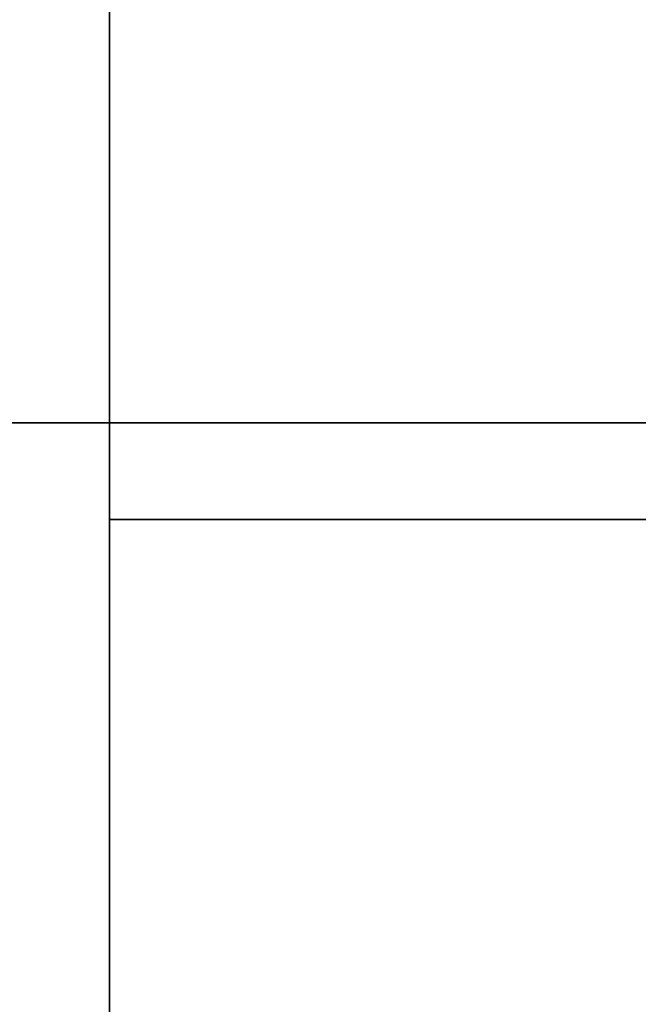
# Model space of a CAD drawing. Extents: x 248.8 to 273, y 2872.5 to 2876.7.
# Tile 199 of 256: x 272.7505 to 272.8112, y 2872.6644 to 2872.7611. Entities that reach past the tile are written whole.
import ezdxf

# ---------------------------------------------------------------- set-up
doc = ezdxf.new("R2010")
doc.units = 0
doc.header["$LTSCALE"] = 150
doc.header["$MEASUREMENT"] = 0
doc.layers.add('3DFACE_SHAPE', color=7, linetype='CONTINUOUS')

msp = doc.modelspace()

# ---------------------------------------------------------------- linework, layer by layer
at = {"layer": '3DFACE_SHAPE', "color": 13}
for points, invisible_edges in [([(272.856187, 2872.521516, -0.1905), (272.856187, 2876.721516, -0.1905), (272.759337, 2872.521516, -0.1905)], 2), ([(272.856187, 2876.721516, -0.1905), (272.759337, 2876.721516, -0.1905), (272.759337, 2872.521516, -0.1905)], 12), ([(272.856187, 2874.558366, -0.0095), (272.856187, 2872.684666, -0.0095), (272.759337, 2876.721516, -0.0095)], 14), ([(272.759337, 2876.721516, -0.0095), (272.856187, 2872.684666, -0.0095), (272.856187, 2872.558366, -0.0095)], 13), ([(272.759337, 2872.521516, -0.0095), (272.759337, 2876.721516, -0.0095), (272.856187, 2872.558366, -0.0095)], 14), ([(272.759337, 2872.521516), (272.759337, 2876.721516), (272.759337, 2872.521516, -0.0095)], 2), ([(272.759337, 2876.721516), (272.759337, 2876.721516, -0.0095), (272.759337, 2872.521516, -0.0095)], 12), ([(272.959337, 2872.521516), (272.959337, 2876.721516), (272.759337, 2872.521516)], 2), ([(272.959337, 2876.721516), (272.759337, 2876.721516), (272.759337, 2872.521516)], 12), ([(272.759337, 2872.521516, -0.2), (272.759337, 2876.721516, -0.2), (272.959337, 2872.521516, -0.2)], 2), ([(272.759337, 2876.721516, -0.2), (272.959337, 2876.721516, -0.2), (272.959337, 2872.521516, -0.2)], 12), ([(272.759337, 2872.521516, -0.1905), (272.759337, 2876.721516, -0.1905), (272.759337, 2872.521516, -0.2)], 2), ([(272.759337, 2876.721516, -0.1905), (272.759337, 2876.721516, -0.2), (272.759337, 2872.521516, -0.2)], 12), ([(272.759337, 2872.624666, -0.0095), (270.959337, 2872.624666, -0.0095), (272.759337, 2872.721516, -0.0095)], 2), ([(270.959337, 2872.624666, -0.0095), (270.959337, 2872.721516, -0.0095), (272.759337, 2872.721516, -0.0095)], 12), ([(272.759337, 2872.721516), (270.959337, 2872.721516), (272.759337, 2872.521516)], 2), ([(270.959337, 2872.721516), (270.959337, 2872.521516), (272.759337, 2872.521516)], 12), ([(272.759337, 2872.721516, -0.0095), (270.959337, 2872.721516, -0.0095), (272.759337, 2872.721516)], 2), ([(270.959337, 2872.721516, -0.0095), (270.959337, 2872.721516), (272.759337, 2872.721516)], 12), ([(272.759337, 2872.521516, -0.2), (270.959337, 2872.521516, -0.2), (272.759337, 2872.721516, -0.2)], 2), ([(270.959337, 2872.521516, -0.2), (270.959337, 2872.721516, -0.2), (272.759337, 2872.721516, -0.2)], 12), ([(272.759337, 2872.721516, -0.1905), (270.959337, 2872.721516, -0.1905), (272.759337, 2872.624666, -0.1905)], 2), ([(270.959337, 2872.721516, -0.1905), (270.959337, 2872.624666, -0.1905), (272.759337, 2872.624666, -0.1905)], 12), ([(272.759337, 2872.721516, -0.2), (270.959337, 2872.721516, -0.2), (272.759337, 2872.721516, -0.1905)], 2), ([(270.959337, 2872.721516, -0.2), (270.959337, 2872.721516, -0.1905), (272.759337, 2872.721516, -0.1905)], 12), ([(272.759337, 2872.712016, -1), (272.759337, 2872.721516, -1), (272.856187, 2872.712016, -1)], 2), ([(272.759337, 2872.721516, -1), (272.959337, 2872.721516, -1), (272.856187, 2872.712016, -1)], 14), ([(272.759337, 2872.712016, -0.2), (272.856187, 2872.712016, -0.2), (272.759337, 2872.721516, -0.2)], 2), ([(272.856187, 2872.712016, -0.2), (272.862487, 2872.712016, -0.2), (272.759337, 2872.721516, -0.2)], 15), ([(272.759337, 2872.721516, -0.2), (272.862487, 2872.712016, -0.2), (272.959337, 2872.721516, -0.2)], 3), ([(272.759337, 2872.721516, -1), (272.759337, 2872.721516, -0.2), (272.959337, 2872.721516, -1)], 2), ([(272.759337, 2872.721516, -0.2), (272.959337, 2872.721516, -0.2), (272.959337, 2872.721516, -1)], 12), ([(272.759337, 2872.712016, -1), (272.759337, 2872.712016, -0.2), (272.759337, 2872.721516, -1)], 2), ([(272.759337, 2872.712016, -0.2), (272.759337, 2872.721516, -0.2), (272.759337, 2872.721516, -1)], 12), ([(272.759337, 2872.521516), (272.759337, 2872.624666, -0.0095), (272.759337, 2872.721516)], 3), ([(272.759337, 2872.624666, -0.0095), (272.759337, 2872.721516, -0.0095), (272.759337, 2872.721516)], 12), ([(272.759337, 2872.721516, -0.1905), (272.759337, 2872.624666, -0.1905), (272.759337, 2872.721516, -0.2)], 2), ([(272.759337, 2872.624666, -0.1905), (272.759337, 2872.618366, -0.1905), (272.759337, 2872.721516, -0.2)], 14), ([(272.759337, 2872.721516, -0.2), (272.759337, 2872.618366, -0.1905), (272.759337, 2872.521516, -0.2)], 3), ([(272.856187, 2872.712016, -1), (272.856187, 2872.712016, -0.2), (272.759337, 2872.712016, -1)], 2), ([(272.856187, 2872.712016, -0.2), (272.759337, 2872.712016, -0.2), (272.759337, 2872.712016, -1)], 12)]:
    msp.add_3dface(points, dxfattribs=dict(at, invisible_edges=invisible_edges))

doc.saveas('drawing.dxf')
